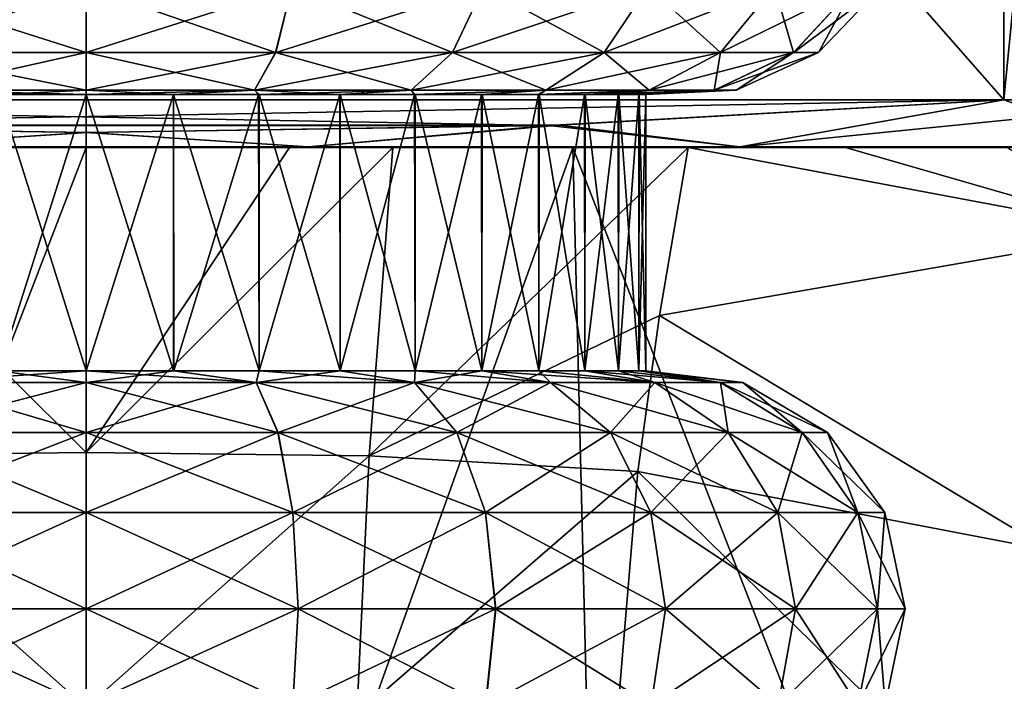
# Model space of a CAD drawing. Header units: millimetres. Extents: x -110 to 119, y -127 to 212.
# Tile 89 of 186: x -0.49 to 6.73, y 16.09 to 20.94. Entities that reach past the tile are written whole.
import ezdxf

# ---------------------------------------------------------------- set-up
doc = ezdxf.new("R2010")
doc.units = ezdxf.units.MM
doc.header["$LTSCALE"] = 26.699852
for name, color, linetype in [('148', 7, 'CONTINUOUS'), ('150', 7, 'CONTINUOUS'), ('151', 7, 'CONTINUOUS'), ('154', 7, 'CONTINUOUS'), ('157', 7, 'CONTINUOUS'), ('28', 7, 'CONTINUOUS'), ('29', 7, 'CONTINUOUS'), ('407', 7, 'CONTINUOUS'), ('413', 7, 'CONTINUOUS'), ('415', 7, 'CONTINUOUS'), ('416', 7, 'CONTINUOUS'), ('417', 7, 'CONTINUOUS'), ('418', 7, 'CONTINUOUS'), ('62', 7, 'CONTINUOUS'), ('72', 7, 'CONTINUOUS')]:
    doc.layers.add(name, color=color, linetype=linetype)

msp = doc.modelspace()

# ---------------------------------------------------------------- linework, layer by layer
at = {"layer": '148', "color": 7, "linetype": 'CONTINUOUS', "true_color": 0xa2afbf}
for points in [[(6.7221, 20.3496, 15), (3.4675, 20.164, 15), (4.7872, 20.0047, 12.6227), (6.7221, 20.3496, 15)], [(7.6689, 20.0047, 11.1103), (6.7221, 20.3496, 15), (4.7872, 20.0047, 12.6227), (7.6689, 20.0047, 11.1103)], [(8.2187, 20.3496, 14.2352), (6.7221, 20.3496, 15), (7.6689, 20.0047, 11.1103), (8.2187, 20.3496, 14.2352)], [(0.0091, 20.1119, 15), (-3.4695, 20.164, 15), (-1.6272, 20.0047, 13.4016), (0.0091, 20.1119, 15)], [(3.4675, 20.164, 15), (0.0091, 20.1119, 15), (1.6272, 20.0047, 13.4016), (3.4675, 20.164, 15)], [(4.7872, 20.0047, 12.6227), (3.4675, 20.164, 15), (1.6272, 20.0047, 13.4016), (4.7872, 20.0047, 12.6227)], [(1.6272, 20.0047, 13.4016), (0.0091, 20.1119, 15), (-1.6272, 20.0047, 13.4016), (1.6272, 20.0047, 13.4016)]]:
    msp.add_3dface(points, dxfattribs=at)
at = {"layer": '150', "color": 7, "linetype": 'CONTINUOUS', "true_color": 0xa2afbf}
for points in [[(3.3881, 20.1614, -15), (6.7221, 20.3496, -15), (4.7872, 20.0047, -12.6227), (3.3881, 20.1614, -15)], [(6.7221, 20.3496, -15), (8.2187, 20.3496, -14.2352), (4.7872, 20.0047, -12.6227), (6.7221, 20.3496, -15)], [(4.7872, 20.0047, -12.6227), (8.2187, 20.3496, -14.2352), (7.6689, 20.0047, -11.1103), (4.7872, 20.0047, -12.6227)], [(-3.3881, 20.1614, -15), (0, 20.1119, -15), (-1.6272, 20.0047, -13.4016), (-3.3881, 20.1614, -15)], [(0, 20.1119, -15), (3.3881, 20.1614, -15), (1.6272, 20.0047, -13.4016), (0, 20.1119, -15)], [(1.6272, 20.0047, -13.4016), (3.3881, 20.1614, -15), (4.7872, 20.0047, -12.6227), (1.6272, 20.0047, -13.4016)], [(-1.6272, 20.0047, -13.4016), (0, 20.1119, -15), (1.6272, 20.0047, -13.4016), (-1.6272, 20.0047, -13.4016)]]:
    msp.add_3dface(points, dxfattribs=at)
at = {"layer": '151', "color": 7, "linetype": 'CONTINUOUS', "true_color": 0xa2afbf}
for points in [[(-6.7221, 35.6504, -15), (6.7221, 35.6504, -15), (6.7221, 20.3496, -15), (-6.7221, 35.6504, -15)], [(-6.7221, 35.6504, -15), (6.7221, 20.3496, -15), (-6.7221, 20.3496, -15), (-6.7221, 35.6504, -15)], [(6.7221, 20.3496, -15), (3.3881, 20.1614, -15), (-6.7221, 20.3496, -15), (6.7221, 20.3496, -15)], [(3.3881, 20.1614, -15), (-3.3881, 20.1614, -15), (-6.7221, 20.3496, -15), (3.3881, 20.1614, -15)], [(3.3881, 20.1614, -15), (0, 20.1119, -15), (-3.3881, 20.1614, -15), (3.3881, 20.1614, -15)]]:
    msp.add_3dface(points, dxfattribs=at)
at = {"layer": '154', "color": 7, "linetype": 'CONTINUOUS', "true_color": 0xa2afbf}
for points in [[(6.7221, 35.6504, 15), (-6.7221, 35.6504, 15), (-6.7221, 20.3496, 15), (6.7221, 35.6504, 15)], [(6.7221, 35.6504, 15), (-6.7221, 20.3496, 15), (6.7221, 20.3496, 15), (6.7221, 35.6504, 15)], [(-6.7221, 20.3496, 15), (-3.4695, 20.164, 15), (6.7221, 20.3496, 15), (-6.7221, 20.3496, 15)], [(-3.4695, 20.164, 15), (3.4675, 20.164, 15), (6.7221, 20.3496, 15), (-3.4695, 20.164, 15)], [(-3.4695, 20.164, 15), (0.0091, 20.1119, 15), (3.4675, 20.164, 15), (-3.4695, 20.164, 15)]]:
    msp.add_3dface(points, dxfattribs=at)
at = {"layer": '157', "color": 7, "linetype": 'CONTINUOUS', "true_color": 0xa2afbf}
for points in [[(8.2187, 35.6504, 14.2352), (6.7221, 35.6504, 15), (8.2187, 20.3496, 14.2352), (8.2187, 35.6504, 14.2352)], [(6.7221, 35.6504, 15), (6.7221, 20.3496, 15), (8.2187, 20.3496, 14.2352), (6.7221, 35.6504, 15)], [(6.7221, 35.6504, -15), (8.2187, 35.6504, -14.2352), (6.7221, 20.3496, -15), (6.7221, 35.6504, -15)], [(8.2187, 35.6504, -14.2352), (8.2187, 20.3496, -14.2352), (6.7221, 20.3496, -15), (8.2187, 35.6504, -14.2352)]]:
    msp.add_3dface(points, dxfattribs=at)
at = {"layer": '28', "color": 7, "linetype": 'CONTINUOUS', "true_color": 0xa2afbf}
for points in [[(0, 10.0528, -16.4983), (-3.8322, 10.0539, -16.1106), (0, 20, -15), (0, 10.0528, -16.4983)], [(0, 20, -15), (-3.8322, 10.0539, -16.1106), (-3.6253, 20, -14.609), (0, 20, -15)]]:
    msp.add_3dface(points, dxfattribs=at)
at = {"layer": '29', "color": 7, "linetype": 'CONTINUOUS', "true_color": 0xa2afbf}
for points in [[(0, 10.0528, -16.4983), (0, 20, -15), (3.5641, 20, -14.6222), (0, 10.0528, -16.4983)], [(3.8125, 10.0496, -16.1147), (0, 10.0528, -16.4983), (3.5641, 20, -14.6222), (3.8125, 10.0496, -16.1147)], [(7.4493, 10.0448, -14.9853), (3.8125, 10.0496, -16.1147), (3.5641, 20, -14.6222), (7.4493, 10.0448, -14.9853)], [(6.9177, 20, -13.5253), (7.4493, 10.0448, -14.9853), (3.5641, 20, -14.6222), (6.9177, 20, -13.5253)]]:
    msp.add_3dface(points, dxfattribs=at)
at = {"layer": '407', "color": 7, "linetype": 'CONTINUOUS', "true_color": 0xa2afbf}
for points in [[(0, 18.3653, 41.9), (0, 20.3897, 41.9), (0.6391, 20.3897, 41.9501), (0, 18.3653, 41.9)], [(0.6414, 18.3653, 41.9505), (0, 18.3653, 41.9), (0.6391, 20.3897, 41.9501), (0.6414, 18.3653, 41.9505)], [(0, 18.3653, 50.1), (0.6413, 18.3653, 50.0495), (0, 20.3897, 50.1), (0, 18.3653, 50.1)], [(0, 20.3897, 50.1), (0.6413, 18.3653, 50.0495), (0.6413, 20.3897, 50.0495), (0, 20.3897, 50.1)], [(1.2633, 20.3897, 42.0995), (0.6414, 18.3653, 41.9505), (0.6391, 20.3897, 41.9501), (1.2633, 20.3897, 42.0995)], [(0.6413, 18.3653, 50.0495), (1.2668, 18.3653, 49.8994), (0.6413, 20.3897, 50.0495), (0.6413, 18.3653, 50.0495)], [(0.6413, 20.3897, 50.0495), (1.2668, 18.3653, 49.8994), (1.2671, 20.3897, 49.8993), (0.6413, 20.3897, 50.0495)], [(1.267, 18.3653, 42.1007), (0.6414, 18.3653, 41.9505), (1.2633, 20.3897, 42.0995), (1.267, 18.3653, 42.1007)], [(1.8573, 20.3897, 42.3448), (1.267, 18.3653, 42.1007), (1.2633, 20.3897, 42.0995), (1.8573, 20.3897, 42.3448)], [(1.2668, 18.3653, 49.8994), (1.8612, 18.3653, 49.6532), (1.2671, 20.3897, 49.8993), (1.2668, 18.3653, 49.8994)], [(1.8614, 18.3653, 42.3469), (1.267, 18.3653, 42.1007), (1.8573, 20.3897, 42.3448), (1.8614, 18.3653, 42.3469)], [(1.2671, 20.3897, 49.8993), (1.8612, 18.3653, 49.6532), (1.8619, 20.3897, 49.6528), (1.2671, 20.3897, 49.8993)], [(2.4061, 20.3897, 42.6803), (1.8614, 18.3653, 42.3469), (1.8573, 20.3897, 42.3448), (2.4061, 20.3897, 42.6803)], [(1.8612, 18.3653, 49.6532), (2.4098, 18.3653, 49.3171), (1.8619, 20.3897, 49.6528), (1.8612, 18.3653, 49.6532)], [(2.41, 18.3653, 42.6831), (1.8614, 18.3653, 42.3469), (2.4061, 20.3897, 42.6803), (2.41, 18.3653, 42.6831)], [(1.8619, 20.3897, 49.6528), (2.4098, 18.3653, 49.3171), (2.411, 20.3897, 49.3162), (1.8619, 20.3897, 49.6528)], [(2.8958, 20.3897, 43.0975), (2.41, 18.3653, 42.6831), (2.4061, 20.3897, 42.6803), (2.8958, 20.3897, 43.0975)], [(2.4098, 18.3653, 49.3171), (2.899, 18.3653, 48.8992), (2.411, 20.3897, 49.3162), (2.4098, 18.3653, 49.3171)], [(2.8992, 18.3653, 43.1009), (2.41, 18.3653, 42.6831), (2.8958, 20.3897, 43.0975), (2.8992, 18.3653, 43.1009)], [(2.411, 20.3897, 49.3162), (2.899, 18.3653, 48.8992), (2.9007, 20.3897, 48.8976), (2.411, 20.3897, 49.3162)], [(3.3142, 20.3897, 43.5863), (2.8992, 18.3653, 43.1009), (2.8958, 20.3897, 43.0975), (3.3142, 20.3897, 43.5863)], [(2.899, 18.3653, 48.8992), (3.3169, 18.3653, 48.41), (2.9007, 20.3897, 48.8976), (2.899, 18.3653, 48.8992)], [(3.317, 18.3653, 43.5901), (2.8992, 18.3653, 43.1009), (3.3142, 20.3897, 43.5863), (3.317, 18.3653, 43.5901)], [(2.9007, 20.3897, 48.8976), (3.3169, 18.3653, 48.41), (3.3187, 20.3897, 48.4075), (2.9007, 20.3897, 48.8976)], [(3.6509, 20.3897, 44.1342), (3.317, 18.3653, 43.5901), (3.3142, 20.3897, 43.5863), (3.6509, 20.3897, 44.1342)], [(3.3169, 18.3653, 48.41), (3.6531, 18.3653, 47.8615), (3.3187, 20.3897, 48.4075), (3.3169, 18.3653, 48.41)], [(3.6532, 18.3653, 44.1387), (3.317, 18.3653, 43.5901), (3.6509, 20.3897, 44.1342), (3.6532, 18.3653, 44.1387)], [(3.3187, 20.3897, 48.4075), (3.6531, 18.3653, 47.8615), (3.6549, 20.3897, 47.8579), (3.3187, 20.3897, 48.4075)], [(3.8977, 20.3897, 44.728), (3.6532, 18.3653, 44.1387), (3.6509, 20.3897, 44.1342), (3.8977, 20.3897, 44.728)], [(3.6531, 18.3653, 47.8615), (3.8993, 18.3653, 47.2671), (3.6549, 20.3897, 47.8579), (3.6531, 18.3653, 47.8615)], [(3.8994, 18.3653, 44.7331), (3.6532, 18.3653, 44.1387), (3.8977, 20.3897, 44.728), (3.8994, 18.3653, 44.7331)], [(3.6549, 20.3897, 47.8579), (3.8993, 18.3653, 47.2671), (3.9007, 20.3897, 47.2626), (3.6549, 20.3897, 47.8579)], [(4.0487, 20.3897, 45.3532), (3.8994, 18.3653, 44.7331), (3.8977, 20.3897, 44.728), (4.0487, 20.3897, 45.3532)], [(3.8993, 18.3653, 47.2671), (4.0495, 18.3653, 46.6415), (3.9007, 20.3897, 47.2626), (3.8993, 18.3653, 47.2671)], [(4.0495, 18.3653, 45.3587), (3.8994, 18.3653, 44.7331), (4.0487, 20.3897, 45.3532), (4.0495, 18.3653, 45.3587)], [(3.9007, 20.3897, 47.2626), (4.0495, 18.3653, 46.6415), (4.0503, 20.3897, 46.6363), (3.9007, 20.3897, 47.2626)], [(4.1, 20.3897, 45.9945), (4.0495, 18.3653, 45.3587), (4.0487, 20.3897, 45.3532), (4.1, 20.3897, 45.9945)], [(4.1, 18.3653, 46.0001), (4.0495, 18.3653, 45.3587), (4.1, 20.3897, 45.9945), (4.1, 18.3653, 46.0001)], [(4.0495, 18.3653, 46.6415), (4.1, 18.3653, 46.0001), (4.0503, 20.3897, 46.6363), (4.0495, 18.3653, 46.6415)], [(4.0503, 20.3897, 46.6363), (4.1, 18.3653, 46.0001), (4.1, 20.3897, 45.9945), (4.0503, 20.3897, 46.6363)]]:
    msp.add_3dface(points, dxfattribs=at)
at = {"layer": '413', "color": 7, "linetype": 'CONTINUOUS', "true_color": 0xa2afbf}
for points in [[(0, 20.3897, 41.9), (-0.6412, 18.3653, 41.9504), (-0.6413, 20.3897, 41.9505), (0, 20.3897, 41.9)], [(0, 20.3897, 41.9), (0, 18.3653, 41.9), (-0.6412, 18.3653, 41.9504), (0, 20.3897, 41.9)], [(-0.6411, 18.3653, 50.0496), (0, 18.3653, 50.1), (-0.6391, 20.3897, 50.0499), (-0.6411, 18.3653, 50.0496)], [(0, 18.3653, 50.1), (0, 20.3897, 50.1), (-0.6391, 20.3897, 50.0499), (0, 18.3653, 50.1)]]:
    msp.add_3dface(points, dxfattribs=at)
at = {"layer": '415', "color": 7, "linetype": 'CONTINUOUS', "true_color": 0xa2afbf}
for points in [[(0, 18.3653, 50.1), (-0.0002, 18.2797, 50.8102), (1.2447, 18.2797, 50.6464), (0, 18.3653, 50.1)], [(0, 18.3653, 41.9), (0.6414, 18.3653, 41.9505), (0.0002, 18.2797, 41.1898), (0, 18.3653, 41.9)], [(0.6413, 18.3653, 50.0495), (0, 18.3653, 50.1), (1.2447, 18.2797, 50.6464), (0.6413, 18.3653, 50.0495)], [(0.0002, 18.2797, 41.1898), (0.6414, 18.3653, 41.9505), (1.2452, 18.2797, 41.3538), (0.0002, 18.2797, 41.1898)], [(1.2668, 18.3653, 49.8994), (0.6413, 18.3653, 50.0495), (1.2447, 18.2797, 50.6464), (1.2668, 18.3653, 49.8994)], [(0.6414, 18.3653, 41.9505), (1.267, 18.3653, 42.1007), (1.2452, 18.2797, 41.3538), (0.6414, 18.3653, 41.9505)], [(1.2668, 18.3653, 49.8994), (1.2447, 18.2797, 50.6464), (2.4049, 18.2797, 50.1659), (1.2668, 18.3653, 49.8994)], [(1.267, 18.3653, 42.1007), (1.8614, 18.3653, 42.3469), (1.2452, 18.2797, 41.3538), (1.267, 18.3653, 42.1007)], [(1.8614, 18.3653, 42.3469), (2.4053, 18.2797, 41.8344), (1.2452, 18.2797, 41.3538), (1.8614, 18.3653, 42.3469)], [(1.8612, 18.3653, 49.6532), (1.2668, 18.3653, 49.8994), (2.4049, 18.2797, 50.1659), (1.8612, 18.3653, 49.6532)], [(2.4098, 18.3653, 49.3171), (1.8612, 18.3653, 49.6532), (2.4049, 18.2797, 50.1659), (2.4098, 18.3653, 49.3171)], [(1.8614, 18.3653, 42.3469), (2.41, 18.3653, 42.6831), (2.4053, 18.2797, 41.8344), (1.8614, 18.3653, 42.3469)], [(2.4098, 18.3653, 49.3171), (2.4049, 18.2797, 50.1659), (3.4012, 18.2797, 49.4015), (2.4098, 18.3653, 49.3171)], [(2.41, 18.3653, 42.6831), (2.8992, 18.3653, 43.1009), (2.4053, 18.2797, 41.8344), (2.41, 18.3653, 42.6831)], [(2.8992, 18.3653, 43.1009), (3.4015, 18.2797, 42.5988), (2.4053, 18.2797, 41.8344), (2.8992, 18.3653, 43.1009)], [(2.899, 18.3653, 48.8992), (2.4098, 18.3653, 49.3171), (3.4012, 18.2797, 49.4015), (2.899, 18.3653, 48.8992)], [(3.3169, 18.3653, 48.41), (2.899, 18.3653, 48.8992), (4.1656, 18.2797, 48.4053), (3.3169, 18.3653, 48.41)], [(2.899, 18.3653, 48.8992), (3.4012, 18.2797, 49.4015), (4.1656, 18.2797, 48.4053), (2.899, 18.3653, 48.8992)], [(2.8992, 18.3653, 43.1009), (3.317, 18.3653, 43.5901), (3.4015, 18.2797, 42.5988), (2.8992, 18.3653, 43.1009)], [(3.6531, 18.3653, 47.8615), (3.3169, 18.3653, 48.41), (4.1656, 18.2797, 48.4053), (3.6531, 18.3653, 47.8615)], [(3.317, 18.3653, 43.5901), (3.6532, 18.3653, 44.1387), (4.1659, 18.2797, 43.5951), (3.317, 18.3653, 43.5901)], [(3.317, 18.3653, 43.5901), (4.1659, 18.2797, 43.5951), (3.4015, 18.2797, 42.5988), (3.317, 18.3653, 43.5901)], [(3.8993, 18.3653, 47.2671), (3.6531, 18.3653, 47.8615), (4.6462, 18.2797, 47.2452), (3.8993, 18.3653, 47.2671)], [(3.6531, 18.3653, 47.8615), (4.1656, 18.2797, 48.4053), (4.6462, 18.2797, 47.2452), (3.6531, 18.3653, 47.8615)], [(3.6532, 18.3653, 44.1387), (3.8994, 18.3653, 44.7331), (4.1659, 18.2797, 43.5951), (3.6532, 18.3653, 44.1387)], [(4.0495, 18.3653, 46.6415), (3.8993, 18.3653, 47.2671), (4.6462, 18.2797, 47.2452), (4.0495, 18.3653, 46.6415)], [(3.8994, 18.3653, 44.7331), (4.0495, 18.3653, 45.3587), (4.6464, 18.2797, 44.7553), (3.8994, 18.3653, 44.7331)], [(3.8994, 18.3653, 44.7331), (4.6464, 18.2797, 44.7553), (4.1659, 18.2797, 43.5951), (3.8994, 18.3653, 44.7331)], [(4.0495, 18.3653, 45.3587), (4.1, 18.3653, 46.0001), (4.6464, 18.2797, 44.7553), (4.0495, 18.3653, 45.3587)], [(4.1, 18.3653, 46.0001), (4.0495, 18.3653, 46.6415), (4.8102, 18.2797, 46.0002), (4.1, 18.3653, 46.0001)], [(4.0495, 18.3653, 46.6415), (4.6462, 18.2797, 47.2452), (4.8102, 18.2797, 46.0002), (4.0495, 18.3653, 46.6415)], [(4.1, 18.3653, 46.0001), (4.8102, 18.2797, 46.0002), (4.6464, 18.2797, 44.7553), (4.1, 18.3653, 46.0001)], [(-0.0003, 17.9136, 51.4305), (1.4053, 17.9136, 51.2456), (-0.0002, 18.2797, 50.8102), (-0.0003, 17.9136, 51.4305)], [(-0.0002, 18.2797, 50.8102), (1.4053, 17.9136, 51.2456), (1.2447, 18.2797, 50.6464), (-0.0002, 18.2797, 50.8102)], [(0.0003, 17.9136, 40.5695), (0.0002, 18.2797, 41.1898), (1.2452, 18.2797, 41.3538), (0.0003, 17.9136, 40.5695)], [(1.4058, 17.9136, 40.7546), (0.0003, 17.9136, 40.5695), (1.2452, 18.2797, 41.3538), (1.4058, 17.9136, 40.7546)], [(1.4053, 17.9136, 51.2456), (2.715, 17.9136, 50.7031), (1.2447, 18.2797, 50.6464), (1.4053, 17.9136, 51.2456)], [(1.2447, 18.2797, 50.6464), (2.715, 17.9136, 50.7031), (2.4049, 18.2797, 50.1659), (1.2447, 18.2797, 50.6464)], [(2.4053, 18.2797, 41.8344), (1.4058, 17.9136, 40.7546), (1.2452, 18.2797, 41.3538), (2.4053, 18.2797, 41.8344)], [(2.7155, 17.9136, 41.2971), (1.4058, 17.9136, 40.7546), (2.4053, 18.2797, 41.8344), (2.7155, 17.9136, 41.2971)], [(2.715, 17.9136, 50.7031), (3.8398, 17.9136, 49.8402), (2.4049, 18.2797, 50.1659), (2.715, 17.9136, 50.7031)], [(2.4049, 18.2797, 50.1659), (3.8398, 17.9136, 49.8402), (3.4012, 18.2797, 49.4015), (2.4049, 18.2797, 50.1659)], [(3.4015, 18.2797, 42.5988), (2.7155, 17.9136, 41.2971), (2.4053, 18.2797, 41.8344), (3.4015, 18.2797, 42.5988)], [(3.8402, 17.9136, 42.1602), (2.7155, 17.9136, 41.2971), (3.4015, 18.2797, 42.5988), (3.8402, 17.9136, 42.1602)], [(3.8398, 17.9136, 49.8402), (4.7029, 17.9136, 48.7155), (3.4012, 18.2797, 49.4015), (3.8398, 17.9136, 49.8402)], [(3.4012, 18.2797, 49.4015), (4.7029, 17.9136, 48.7155), (4.1656, 18.2797, 48.4053), (3.4012, 18.2797, 49.4015)], [(4.1659, 18.2797, 43.5951), (3.8402, 17.9136, 42.1602), (3.4015, 18.2797, 42.5988), (4.1659, 18.2797, 43.5951)], [(4.7031, 17.9136, 43.285), (3.8402, 17.9136, 42.1602), (4.1659, 18.2797, 43.5951), (4.7031, 17.9136, 43.285)], [(4.7029, 17.9136, 48.7155), (5.2454, 17.9136, 47.4058), (4.1656, 18.2797, 48.4053), (4.7029, 17.9136, 48.7155)], [(4.1656, 18.2797, 48.4053), (5.2454, 17.9136, 47.4058), (4.6462, 18.2797, 47.2452), (4.1656, 18.2797, 48.4053)], [(4.6464, 18.2797, 44.7553), (4.7031, 17.9136, 43.285), (4.1659, 18.2797, 43.5951), (4.6464, 18.2797, 44.7553)], [(5.2454, 17.9136, 47.4058), (5.4305, 17.9136, 46.0003), (4.6462, 18.2797, 47.2452), (5.2454, 17.9136, 47.4058)], [(4.6462, 18.2797, 47.2452), (5.4305, 17.9136, 46.0003), (4.8102, 18.2797, 46.0002), (4.6462, 18.2797, 47.2452)], [(5.2456, 17.9136, 44.5947), (4.7031, 17.9136, 43.285), (4.6464, 18.2797, 44.7553), (5.2456, 17.9136, 44.5947)], [(4.8102, 18.2797, 46.0002), (5.2456, 17.9136, 44.5947), (4.6464, 18.2797, 44.7553), (4.8102, 18.2797, 46.0002)], [(5.4305, 17.9136, 46.0003), (5.2456, 17.9136, 44.5947), (4.8102, 18.2797, 46.0002), (5.4305, 17.9136, 46.0003)], [(-0.0003, 17.3287, 51.8509), (1.514, 17.3287, 51.6516), (-0.0003, 17.9136, 51.4305), (-0.0003, 17.3287, 51.8509)], [(-0.0003, 17.9136, 51.4305), (1.514, 17.3287, 51.6516), (1.4053, 17.9136, 51.2456), (-0.0003, 17.9136, 51.4305)], [(1.5146, 17.3287, 40.3486), (0.0003, 17.3287, 40.1491), (1.4058, 17.9136, 40.7546), (1.5146, 17.3287, 40.3486)], [(0.0003, 17.3287, 40.1491), (0.0003, 17.9136, 40.5695), (1.4058, 17.9136, 40.7546), (0.0003, 17.3287, 40.1491)], [(1.514, 17.3287, 51.6516), (2.9252, 17.3287, 51.0672), (1.4053, 17.9136, 51.2456), (1.514, 17.3287, 51.6516)], [(1.4053, 17.9136, 51.2456), (2.9252, 17.3287, 51.0672), (2.715, 17.9136, 50.7031), (1.4053, 17.9136, 51.2456)], [(2.7155, 17.9136, 41.2971), (1.5146, 17.3287, 40.3486), (1.4058, 17.9136, 40.7546), (2.7155, 17.9136, 41.2971)], [(2.9257, 17.3287, 40.9331), (1.5146, 17.3287, 40.3486), (2.7155, 17.9136, 41.2971), (2.9257, 17.3287, 40.9331)], [(2.9252, 17.3287, 51.0672), (4.137, 17.3287, 50.1374), (2.715, 17.9136, 50.7031), (2.9252, 17.3287, 51.0672)], [(2.715, 17.9136, 50.7031), (4.137, 17.3287, 50.1374), (3.8398, 17.9136, 49.8402), (2.715, 17.9136, 50.7031)], [(3.8402, 17.9136, 42.1602), (2.9257, 17.3287, 40.9331), (2.7155, 17.9136, 41.2971), (3.8402, 17.9136, 42.1602)], [(4.1374, 17.3287, 41.863), (2.9257, 17.3287, 40.9331), (3.8402, 17.9136, 42.1602), (4.1374, 17.3287, 41.863)], [(4.137, 17.3287, 50.1374), (5.0669, 17.3287, 48.9257), (3.8398, 17.9136, 49.8402), (4.137, 17.3287, 50.1374)], [(3.8398, 17.9136, 49.8402), (5.0669, 17.3287, 48.9257), (4.7029, 17.9136, 48.7155), (3.8398, 17.9136, 49.8402)], [(4.7031, 17.9136, 43.285), (4.1374, 17.3287, 41.863), (3.8402, 17.9136, 42.1602), (4.7031, 17.9136, 43.285)], [(5.0672, 17.3287, 43.0748), (4.1374, 17.3287, 41.863), (4.7031, 17.9136, 43.285), (5.0672, 17.3287, 43.0748)], [(5.0669, 17.3287, 48.9257), (5.6514, 17.3287, 47.5146), (4.7029, 17.9136, 48.7155), (5.0669, 17.3287, 48.9257)], [(4.7029, 17.9136, 48.7155), (5.6514, 17.3287, 47.5146), (5.2454, 17.9136, 47.4058), (4.7029, 17.9136, 48.7155)], [(5.2456, 17.9136, 44.5947), (5.0672, 17.3287, 43.0748), (4.7031, 17.9136, 43.285), (5.2456, 17.9136, 44.5947)], [(5.6516, 17.3287, 44.486), (5.0672, 17.3287, 43.0748), (5.2456, 17.9136, 44.5947), (5.6516, 17.3287, 44.486)], [(5.6514, 17.3287, 47.5146), (5.8509, 17.3287, 46.0003), (5.2454, 17.9136, 47.4058), (5.6514, 17.3287, 47.5146)], [(5.2454, 17.9136, 47.4058), (5.8509, 17.3287, 46.0003), (5.4305, 17.9136, 46.0003), (5.2454, 17.9136, 47.4058)], [(5.4305, 17.9136, 46.0003), (5.6516, 17.3287, 44.486), (5.2456, 17.9136, 44.5947), (5.4305, 17.9136, 46.0003)], [(5.8509, 17.3287, 46.0003), (5.6516, 17.3287, 44.486), (5.4305, 17.9136, 46.0003), (5.8509, 17.3287, 46.0003)], [(-0.0003, 16.6239, 52), (1.5526, 16.6239, 51.7956), (-0.0003, 17.3287, 51.8509), (-0.0003, 16.6239, 52)], [(-0.0003, 17.3287, 51.8509), (1.5526, 16.6239, 51.7956), (1.514, 17.3287, 51.6516), (-0.0003, 17.3287, 51.8509)], [(1.5532, 16.6239, 40.2045), (0.0003, 16.6239, 40), (1.5146, 17.3287, 40.3486), (1.5532, 16.6239, 40.2045)], [(0.0003, 16.6239, 40), (0.0003, 17.3287, 40.1491), (1.5146, 17.3287, 40.3486), (0.0003, 16.6239, 40)], [(1.5526, 16.6239, 51.7956), (2.9997, 16.6239, 51.1963), (1.514, 17.3287, 51.6516), (1.5526, 16.6239, 51.7956)], [(1.514, 17.3287, 51.6516), (2.9997, 16.6239, 51.1963), (2.9252, 17.3287, 51.0672), (1.514, 17.3287, 51.6516)], [(2.9257, 17.3287, 40.9331), (1.5532, 16.6239, 40.2045), (1.5146, 17.3287, 40.3486), (2.9257, 17.3287, 40.9331)], [(3.0003, 16.6239, 40.804), (1.5532, 16.6239, 40.2045), (2.9257, 17.3287, 40.9331), (3.0003, 16.6239, 40.804)], [(2.9997, 16.6239, 51.1963), (4.2424, 16.6239, 50.2429), (2.9252, 17.3287, 51.0672), (2.9997, 16.6239, 51.1963)], [(2.9252, 17.3287, 51.0672), (4.2424, 16.6239, 50.2429), (4.137, 17.3287, 50.1374), (2.9252, 17.3287, 51.0672)], [(4.1374, 17.3287, 41.863), (3.0003, 16.6239, 40.804), (2.9257, 17.3287, 40.9331), (4.1374, 17.3287, 41.863)], [(4.2429, 16.6239, 41.7576), (3.0003, 16.6239, 40.804), (4.1374, 17.3287, 41.863), (4.2429, 16.6239, 41.7576)], [(4.2424, 16.6239, 50.2429), (5.196, 16.6239, 49.0003), (4.137, 17.3287, 50.1374), (4.2424, 16.6239, 50.2429)], [(4.137, 17.3287, 50.1374), (5.196, 16.6239, 49.0003), (5.0669, 17.3287, 48.9257), (4.137, 17.3287, 50.1374)], [(5.0672, 17.3287, 43.0748), (4.2429, 16.6239, 41.7576), (4.1374, 17.3287, 41.863), (5.0672, 17.3287, 43.0748)], [(5.1963, 16.6239, 43.0003), (4.2429, 16.6239, 41.7576), (5.0672, 17.3287, 43.0748), (5.1963, 16.6239, 43.0003)], [(5.196, 16.6239, 49.0003), (5.7955, 16.6239, 47.5532), (5.0669, 17.3287, 48.9257), (5.196, 16.6239, 49.0003)], [(5.0669, 17.3287, 48.9257), (5.7955, 16.6239, 47.5532), (5.6514, 17.3287, 47.5146), (5.0669, 17.3287, 48.9257)], [(5.6516, 17.3287, 44.486), (5.1963, 16.6239, 43.0003), (5.0672, 17.3287, 43.0748), (5.6516, 17.3287, 44.486)], [(5.7956, 16.6239, 44.4474), (5.1963, 16.6239, 43.0003), (5.6516, 17.3287, 44.486), (5.7956, 16.6239, 44.4474)], [(5.7955, 16.6239, 47.5532), (6, 16.6239, 46.0003), (5.6514, 17.3287, 47.5146), (5.7955, 16.6239, 47.5532)], [(5.6514, 17.3287, 47.5146), (6, 16.6239, 46.0003), (5.8509, 17.3287, 46.0003), (5.6514, 17.3287, 47.5146)], [(5.8509, 17.3287, 46.0003), (5.7956, 16.6239, 44.4474), (5.6516, 17.3287, 44.486), (5.8509, 17.3287, 46.0003)], [(6, 16.6239, 46.0003), (5.7956, 16.6239, 44.4474), (5.8509, 17.3287, 46.0003), (6, 16.6239, 46.0003)], [(-0.0003, 15.9189, 51.8526), (1.5145, 15.9189, 51.6533), (-0.0003, 16.6239, 52), (-0.0003, 15.9189, 51.8526)], [(-0.0003, 16.6239, 52), (1.5145, 15.9189, 51.6533), (1.5526, 16.6239, 51.7956), (-0.0003, 16.6239, 52)], [(1.5151, 15.9189, 40.3469), (0.0003, 15.9189, 40.1474), (1.5532, 16.6239, 40.2045), (1.5151, 15.9189, 40.3469)], [(0.0003, 15.9189, 40.1474), (0.0003, 16.6239, 40), (1.5532, 16.6239, 40.2045), (0.0003, 15.9189, 40.1474)], [(1.5145, 15.9189, 51.6533), (2.9261, 15.9189, 51.0687), (1.5526, 16.6239, 51.7956), (1.5145, 15.9189, 51.6533)], [(2.9266, 15.9189, 40.9316), (1.5151, 15.9189, 40.3469), (3.0003, 16.6239, 40.804), (2.9266, 15.9189, 40.9316)], [(3.0003, 16.6239, 40.804), (1.5151, 15.9189, 40.3469), (1.5532, 16.6239, 40.2045), (3.0003, 16.6239, 40.804)], [(1.5526, 16.6239, 51.7956), (2.9261, 15.9189, 51.0687), (2.9997, 16.6239, 51.1963), (1.5526, 16.6239, 51.7956)], [(2.9261, 15.9189, 51.0687), (4.1382, 15.9189, 50.1386), (2.9997, 16.6239, 51.1963), (2.9261, 15.9189, 51.0687)], [(4.1386, 15.9189, 41.8618), (2.9266, 15.9189, 40.9316), (4.2429, 16.6239, 41.7576), (4.1386, 15.9189, 41.8618)], [(4.2429, 16.6239, 41.7576), (2.9266, 15.9189, 40.9316), (3.0003, 16.6239, 40.804), (4.2429, 16.6239, 41.7576)], [(2.9997, 16.6239, 51.1963), (4.1382, 15.9189, 50.1386), (4.2424, 16.6239, 50.2429), (2.9997, 16.6239, 51.1963)], [(4.1382, 15.9189, 50.1386), (5.0684, 15.9189, 48.9266), (4.2424, 16.6239, 50.2429), (4.1382, 15.9189, 50.1386)], [(5.0687, 15.9189, 43.0739), (4.1386, 15.9189, 41.8618), (5.1963, 16.6239, 43.0003), (5.0687, 15.9189, 43.0739)], [(5.1963, 16.6239, 43.0003), (4.1386, 15.9189, 41.8618), (4.2429, 16.6239, 41.7576), (5.1963, 16.6239, 43.0003)], [(4.2424, 16.6239, 50.2429), (5.0684, 15.9189, 48.9266), (5.196, 16.6239, 49.0003), (4.2424, 16.6239, 50.2429)], [(5.0684, 15.9189, 48.9266), (5.6531, 15.9189, 47.5151), (5.196, 16.6239, 49.0003), (5.0684, 15.9189, 48.9266)], [(5.6533, 15.9189, 44.4855), (5.0687, 15.9189, 43.0739), (5.7956, 16.6239, 44.4474), (5.6533, 15.9189, 44.4855)], [(5.7956, 16.6239, 44.4474), (5.0687, 15.9189, 43.0739), (5.1963, 16.6239, 43.0003), (5.7956, 16.6239, 44.4474)], [(5.196, 16.6239, 49.0003), (5.6531, 15.9189, 47.5151), (5.7955, 16.6239, 47.5532), (5.196, 16.6239, 49.0003)], [(5.6531, 15.9189, 47.5151), (5.8526, 15.9189, 46.0003), (5.7955, 16.6239, 47.5532), (5.6531, 15.9189, 47.5151)], [(5.8526, 15.9189, 46.0003), (5.6533, 15.9189, 44.4855), (6, 16.6239, 46.0003), (5.8526, 15.9189, 46.0003)], [(6, 16.6239, 46.0003), (5.6533, 15.9189, 44.4855), (5.7956, 16.6239, 44.4474), (6, 16.6239, 46.0003)], [(5.7955, 16.6239, 47.5532), (5.8526, 15.9189, 46.0003), (6, 16.6239, 46.0003), (5.7955, 16.6239, 47.5532)]]:
    msp.add_3dface(points, dxfattribs=at)
at = {"layer": '416', "color": 7, "linetype": 'CONTINUOUS', "true_color": 0xa2afbf}
for points in [[(-0.0002, 18.2797, 50.8102), (-0.6411, 18.3653, 50.0496), (-1.2452, 18.2797, 50.6462), (-0.0002, 18.2797, 50.8102)], [(-0.6412, 18.3653, 41.9504), (0, 18.3653, 41.9), (-1.2447, 18.2797, 41.3536), (-0.6412, 18.3653, 41.9504)], [(0, 18.3653, 41.9), (0.0002, 18.2797, 41.1898), (-1.2447, 18.2797, 41.3536), (0, 18.3653, 41.9)], [(0, 18.3653, 50.1), (-0.6411, 18.3653, 50.0496), (-0.0002, 18.2797, 50.8102), (0, 18.3653, 50.1)], [(-1.4058, 17.9136, 51.2454), (-0.0003, 17.9136, 51.4305), (-1.2452, 18.2797, 50.6462), (-1.4058, 17.9136, 51.2454)], [(0.0002, 18.2797, 41.1898), (0.0003, 17.9136, 40.5695), (-1.4053, 17.9136, 40.7544), (0.0002, 18.2797, 41.1898)], [(0.0002, 18.2797, 41.1898), (-1.4053, 17.9136, 40.7544), (-1.2447, 18.2797, 41.3536), (0.0002, 18.2797, 41.1898)], [(-0.0003, 17.9136, 51.4305), (-0.0002, 18.2797, 50.8102), (-1.2452, 18.2797, 50.6462), (-0.0003, 17.9136, 51.4305)], [(-1.5146, 17.3287, 51.6514), (-0.0003, 17.3287, 51.8509), (-1.4058, 17.9136, 51.2454), (-1.5146, 17.3287, 51.6514)], [(0.0003, 17.9136, 40.5695), (0.0003, 17.3287, 40.1491), (-1.514, 17.3287, 40.3484), (0.0003, 17.9136, 40.5695)], [(0.0003, 17.9136, 40.5695), (-1.514, 17.3287, 40.3484), (-1.4053, 17.9136, 40.7544), (0.0003, 17.9136, 40.5695)], [(-0.0003, 17.3287, 51.8509), (-0.0003, 17.9136, 51.4305), (-1.4058, 17.9136, 51.2454), (-0.0003, 17.3287, 51.8509)], [(-1.5532, 16.6239, 51.7955), (-0.0003, 16.6239, 52), (-1.5146, 17.3287, 51.6514), (-1.5532, 16.6239, 51.7955)], [(0.0003, 17.3287, 40.1491), (0.0003, 16.6239, 40), (-1.5526, 16.6239, 40.2044), (0.0003, 17.3287, 40.1491)], [(0.0003, 17.3287, 40.1491), (-1.5526, 16.6239, 40.2044), (-1.514, 17.3287, 40.3484), (0.0003, 17.3287, 40.1491)], [(-0.0003, 16.6239, 52), (-0.0003, 17.3287, 51.8509), (-1.5146, 17.3287, 51.6514), (-0.0003, 16.6239, 52)], [(-0.0003, 15.9189, 51.8526), (-0.0003, 16.6239, 52), (-1.5532, 16.6239, 51.7955), (-0.0003, 15.9189, 51.8526)], [(-1.5151, 15.9189, 51.6531), (-0.0003, 15.9189, 51.8526), (-1.5532, 16.6239, 51.7955), (-1.5151, 15.9189, 51.6531)], [(0.0003, 16.6239, 40), (-1.5145, 15.9189, 40.3467), (-1.5526, 16.6239, 40.2044), (0.0003, 16.6239, 40)], [(0.0003, 16.6239, 40), (0.0003, 15.9189, 40.1474), (-1.5145, 15.9189, 40.3467), (0.0003, 16.6239, 40)]]:
    msp.add_3dface(points, dxfattribs=at)
at = {"layer": '417', "color": 7, "linetype": 'CONTINUOUS', "true_color": 0xa2afbf}
for points in [[(-0.0003, 20.6963, 51.3652), (1.3883, 20.6963, 51.1825), (-0.0003, 21.1765, 51.8227), (-0.0003, 20.6963, 51.3652)], [(-0.0003, 21.1765, 51.8227), (1.3883, 20.6963, 51.1825), (1.5067, 21.1765, 51.6244), (-0.0003, 21.1765, 51.8227)], [(1.3889, 20.6963, 40.8177), (0.0003, 20.6963, 40.6348), (1.5073, 21.1765, 40.3757), (1.3889, 20.6963, 40.8177)], [(0.0003, 20.6963, 40.6348), (0.0003, 21.1765, 40.1773), (1.5073, 21.1765, 40.3757), (0.0003, 20.6963, 40.6348)], [(1.3883, 20.6963, 51.1825), (2.6824, 20.6963, 50.6465), (1.5067, 21.1765, 51.6244), (1.3883, 20.6963, 51.1825)], [(2.6828, 20.6963, 41.3537), (1.3889, 20.6963, 40.8177), (2.9116, 21.1765, 40.9575), (2.6828, 20.6963, 41.3537)], [(2.9116, 21.1765, 40.9575), (1.3889, 20.6963, 40.8177), (1.5073, 21.1765, 40.3757), (2.9116, 21.1765, 40.9575)], [(1.5067, 21.1765, 51.6244), (2.6824, 20.6963, 50.6465), (2.9111, 21.1765, 51.0428), (1.5067, 21.1765, 51.6244)], [(2.6824, 20.6963, 50.6465), (3.7936, 20.6963, 49.794), (2.9111, 21.1765, 51.0428), (2.6824, 20.6963, 50.6465)], [(3.794, 20.6963, 42.2064), (2.6828, 20.6963, 41.3537), (4.1175, 21.1765, 41.8829), (3.794, 20.6963, 42.2064)], [(4.1175, 21.1765, 41.8829), (2.6828, 20.6963, 41.3537), (2.9116, 21.1765, 40.9575), (4.1175, 21.1765, 41.8829)], [(2.9111, 21.1765, 51.0428), (3.7936, 20.6963, 49.794), (4.1171, 21.1765, 50.1175), (2.9111, 21.1765, 51.0428)], [(3.7936, 20.6963, 49.794), (4.6463, 20.6963, 48.6828), (4.1171, 21.1765, 50.1175), (3.7936, 20.6963, 49.794)], [(4.6465, 20.6963, 43.3176), (3.794, 20.6963, 42.2064), (5.0428, 21.1765, 43.0889), (4.6465, 20.6963, 43.3176)], [(5.0428, 21.1765, 43.0889), (3.794, 20.6963, 42.2064), (4.1175, 21.1765, 41.8829), (5.0428, 21.1765, 43.0889)], [(4.1171, 21.1765, 50.1175), (4.6463, 20.6963, 48.6828), (5.0425, 21.1765, 48.9116), (4.1171, 21.1765, 50.1175)], [(4.6463, 20.6963, 48.6828), (5.1823, 20.6963, 47.3889), (5.0425, 21.1765, 48.9116), (4.6463, 20.6963, 48.6828)], [(5.1825, 20.6963, 44.6117), (4.6465, 20.6963, 43.3176), (5.6244, 21.1765, 44.4933), (5.1825, 20.6963, 44.6117)], [(5.6244, 21.1765, 44.4933), (4.6465, 20.6963, 43.3176), (5.0428, 21.1765, 43.0889), (5.6244, 21.1765, 44.4933)], [(5.0425, 21.1765, 48.9116), (5.1823, 20.6963, 47.3889), (5.6243, 21.1765, 47.5073), (5.0425, 21.1765, 48.9116)], [(5.1823, 20.6963, 47.3889), (5.3652, 20.6963, 46.0003), (5.6243, 21.1765, 47.5073), (5.1823, 20.6963, 47.3889)], [(5.3652, 20.6963, 46.0003), (5.1825, 20.6963, 44.6117), (5.8227, 21.1765, 46.0003), (5.3652, 20.6963, 46.0003)], [(5.8227, 21.1765, 46.0003), (5.1825, 20.6963, 44.6117), (5.6244, 21.1765, 44.4933), (5.8227, 21.1765, 46.0003)], [(5.6243, 21.1765, 47.5073), (5.3652, 20.6963, 46.0003), (5.8227, 21.1765, 46.0003), (5.6243, 21.1765, 47.5073)], [(-0.0002, 20.4209, 50.7619), (1.2322, 20.4209, 50.5997), (-0.0003, 20.6963, 51.3652), (-0.0002, 20.4209, 50.7619)], [(-0.0003, 20.6963, 51.3652), (1.2322, 20.4209, 50.5997), (1.3883, 20.6963, 51.1825), (-0.0003, 20.6963, 51.3652)], [(1.2327, 20.4209, 41.4005), (0.0002, 20.4209, 41.2381), (1.3889, 20.6963, 40.8177), (1.2327, 20.4209, 41.4005)], [(0.0002, 20.4209, 41.2381), (0.0003, 20.6963, 40.6348), (1.3889, 20.6963, 40.8177), (0.0002, 20.4209, 41.2381)], [(1.2322, 20.4209, 50.5997), (2.3807, 20.4209, 50.124), (1.3883, 20.6963, 51.1825), (1.2322, 20.4209, 50.5997)], [(2.3811, 20.4209, 41.8762), (1.2327, 20.4209, 41.4005), (2.6828, 20.6963, 41.3537), (2.3811, 20.4209, 41.8762)], [(2.6828, 20.6963, 41.3537), (1.2327, 20.4209, 41.4005), (1.3889, 20.6963, 40.8177), (2.6828, 20.6963, 41.3537)], [(1.3883, 20.6963, 51.1825), (2.3807, 20.4209, 50.124), (2.6824, 20.6963, 50.6465), (1.3883, 20.6963, 51.1825)], [(2.3807, 20.4209, 50.124), (3.367, 20.4209, 49.3673), (2.6824, 20.6963, 50.6465), (2.3807, 20.4209, 50.124)], [(3.3673, 20.4209, 42.633), (2.3811, 20.4209, 41.8762), (3.794, 20.6963, 42.2064), (3.3673, 20.4209, 42.633)], [(3.794, 20.6963, 42.2064), (2.3811, 20.4209, 41.8762), (2.6828, 20.6963, 41.3537), (3.794, 20.6963, 42.2064)], [(2.6824, 20.6963, 50.6465), (3.367, 20.4209, 49.3673), (3.7936, 20.6963, 49.794), (2.6824, 20.6963, 50.6465)], [(3.367, 20.4209, 49.3673), (4.1238, 20.4209, 48.3811), (3.7936, 20.6963, 49.794), (3.367, 20.4209, 49.3673)], [(4.124, 20.4209, 43.6193), (3.3673, 20.4209, 42.633), (4.6465, 20.6963, 43.3176), (4.124, 20.4209, 43.6193)], [(4.6465, 20.6963, 43.3176), (3.3673, 20.4209, 42.633), (3.794, 20.6963, 42.2064), (4.6465, 20.6963, 43.3176)], [(3.7936, 20.6963, 49.794), (4.1238, 20.4209, 48.3811), (4.6463, 20.6963, 48.6828), (3.7936, 20.6963, 49.794)], [(4.1238, 20.4209, 48.3811), (4.5995, 20.4209, 47.2327), (4.6463, 20.6963, 48.6828), (4.1238, 20.4209, 48.3811)], [(4.5997, 20.4209, 44.7678), (4.124, 20.4209, 43.6193), (5.1825, 20.6963, 44.6117), (4.5997, 20.4209, 44.7678)], [(5.1825, 20.6963, 44.6117), (4.124, 20.4209, 43.6193), (4.6465, 20.6963, 43.3176), (5.1825, 20.6963, 44.6117)], [(4.5995, 20.4209, 47.2327), (4.7619, 20.4209, 46.0002), (5.1823, 20.6963, 47.3889), (4.5995, 20.4209, 47.2327)], [(4.6463, 20.6963, 48.6828), (4.5995, 20.4209, 47.2327), (5.1823, 20.6963, 47.3889), (4.6463, 20.6963, 48.6828)], [(4.7619, 20.4209, 46.0002), (4.5997, 20.4209, 44.7678), (5.3652, 20.6963, 46.0003), (4.7619, 20.4209, 46.0002)], [(5.3652, 20.6963, 46.0003), (4.5997, 20.4209, 44.7678), (5.1825, 20.6963, 44.6117), (5.3652, 20.6963, 46.0003)], [(5.1823, 20.6963, 47.3889), (4.7619, 20.4209, 46.0002), (5.3652, 20.6963, 46.0003), (5.1823, 20.6963, 47.3889)], [(0, 20.3897, 50.1), (0.6413, 20.3897, 50.0495), (-0.0002, 20.4209, 50.7619), (0, 20.3897, 50.1)], [(-0.0002, 20.4209, 50.7619), (0.6413, 20.3897, 50.0495), (1.2322, 20.4209, 50.5997), (-0.0002, 20.4209, 50.7619)], [(0.6391, 20.3897, 41.9501), (0, 20.3897, 41.9), (1.2327, 20.4209, 41.4005), (0.6391, 20.3897, 41.9501)], [(1.2327, 20.4209, 41.4005), (0, 20.3897, 41.9), (0.0002, 20.4209, 41.2381), (1.2327, 20.4209, 41.4005)], [(1.2633, 20.3897, 42.0995), (0.6391, 20.3897, 41.9501), (1.2327, 20.4209, 41.4005), (1.2633, 20.3897, 42.0995)], [(0.6413, 20.3897, 50.0495), (1.2671, 20.3897, 49.8993), (1.2322, 20.4209, 50.5997), (0.6413, 20.3897, 50.0495)], [(1.2671, 20.3897, 49.8993), (1.8619, 20.3897, 49.6528), (1.2322, 20.4209, 50.5997), (1.2671, 20.3897, 49.8993)], [(1.2322, 20.4209, 50.5997), (1.8619, 20.3897, 49.6528), (2.3807, 20.4209, 50.124), (1.2322, 20.4209, 50.5997)], [(2.3811, 20.4209, 41.8762), (1.2633, 20.3897, 42.0995), (1.2327, 20.4209, 41.4005), (2.3811, 20.4209, 41.8762)], [(1.8573, 20.3897, 42.3448), (1.2633, 20.3897, 42.0995), (2.3811, 20.4209, 41.8762), (1.8573, 20.3897, 42.3448)], [(2.4061, 20.3897, 42.6803), (1.8573, 20.3897, 42.3448), (2.3811, 20.4209, 41.8762), (2.4061, 20.3897, 42.6803)], [(1.8619, 20.3897, 49.6528), (2.411, 20.3897, 49.3162), (2.3807, 20.4209, 50.124), (1.8619, 20.3897, 49.6528)], [(2.3807, 20.4209, 50.124), (2.411, 20.3897, 49.3162), (3.367, 20.4209, 49.3673), (2.3807, 20.4209, 50.124)], [(3.3673, 20.4209, 42.633), (2.4061, 20.3897, 42.6803), (2.3811, 20.4209, 41.8762), (3.3673, 20.4209, 42.633)], [(2.8958, 20.3897, 43.0975), (2.4061, 20.3897, 42.6803), (3.3673, 20.4209, 42.633), (2.8958, 20.3897, 43.0975)], [(2.411, 20.3897, 49.3162), (2.9007, 20.3897, 48.8976), (3.367, 20.4209, 49.3673), (2.411, 20.3897, 49.3162)], [(3.3142, 20.3897, 43.5863), (2.8958, 20.3897, 43.0975), (3.3673, 20.4209, 42.633), (3.3142, 20.3897, 43.5863)], [(2.9007, 20.3897, 48.8976), (3.3187, 20.3897, 48.4075), (3.367, 20.4209, 49.3673), (2.9007, 20.3897, 48.8976)], [(3.6509, 20.3897, 44.1342), (3.3142, 20.3897, 43.5863), (4.124, 20.4209, 43.6193), (3.6509, 20.3897, 44.1342)], [(4.124, 20.4209, 43.6193), (3.3142, 20.3897, 43.5863), (3.3673, 20.4209, 42.633), (4.124, 20.4209, 43.6193)], [(3.3187, 20.3897, 48.4075), (3.6549, 20.3897, 47.8579), (4.1238, 20.4209, 48.3811), (3.3187, 20.3897, 48.4075)], [(3.367, 20.4209, 49.3673), (3.3187, 20.3897, 48.4075), (4.1238, 20.4209, 48.3811), (3.367, 20.4209, 49.3673)], [(3.8977, 20.3897, 44.728), (3.6509, 20.3897, 44.1342), (4.5997, 20.4209, 44.7678), (3.8977, 20.3897, 44.728)], [(4.5997, 20.4209, 44.7678), (3.6509, 20.3897, 44.1342), (4.124, 20.4209, 43.6193), (4.5997, 20.4209, 44.7678)], [(3.6549, 20.3897, 47.8579), (3.9007, 20.3897, 47.2626), (4.1238, 20.4209, 48.3811), (3.6549, 20.3897, 47.8579)], [(4.0487, 20.3897, 45.3532), (3.8977, 20.3897, 44.728), (4.5997, 20.4209, 44.7678), (4.0487, 20.3897, 45.3532)], [(3.9007, 20.3897, 47.2626), (4.0503, 20.3897, 46.6363), (4.5995, 20.4209, 47.2327), (3.9007, 20.3897, 47.2626)], [(4.1238, 20.4209, 48.3811), (3.9007, 20.3897, 47.2626), (4.5995, 20.4209, 47.2327), (4.1238, 20.4209, 48.3811)], [(4.1, 20.3897, 45.9945), (4.0487, 20.3897, 45.3532), (4.7619, 20.4209, 46.0002), (4.1, 20.3897, 45.9945)], [(4.7619, 20.4209, 46.0002), (4.0487, 20.3897, 45.3532), (4.5997, 20.4209, 44.7678), (4.7619, 20.4209, 46.0002)], [(4.0503, 20.3897, 46.6363), (4.1, 20.3897, 45.9945), (4.7619, 20.4209, 46.0002), (4.0503, 20.3897, 46.6363)], [(4.5995, 20.4209, 47.2327), (4.0503, 20.3897, 46.6363), (4.7619, 20.4209, 46.0002), (4.5995, 20.4209, 47.2327)]]:
    msp.add_3dface(points, dxfattribs=at)
at = {"layer": '418', "color": 7, "linetype": 'CONTINUOUS', "true_color": 0xa2afbf}
for points in [[(-0.0003, 20.6963, 51.3652), (-0.0003, 21.1765, 51.8227), (-1.5073, 21.1765, 51.6243), (-0.0003, 20.6963, 51.3652)], [(-1.3889, 20.6963, 51.1823), (-0.0003, 20.6963, 51.3652), (-1.5073, 21.1765, 51.6243), (-1.3889, 20.6963, 51.1823)], [(0.0003, 21.1765, 40.1773), (-1.3883, 20.6963, 40.8175), (-1.5067, 21.1765, 40.3756), (0.0003, 21.1765, 40.1773)], [(0.0003, 21.1765, 40.1773), (0.0003, 20.6963, 40.6348), (-1.3883, 20.6963, 40.8175), (0.0003, 21.1765, 40.1773)], [(-0.0002, 20.4209, 50.7619), (-0.0003, 20.6963, 51.3652), (-1.3889, 20.6963, 51.1823), (-0.0002, 20.4209, 50.7619)], [(-1.2327, 20.4209, 50.5995), (-0.0002, 20.4209, 50.7619), (-1.3889, 20.6963, 51.1823), (-1.2327, 20.4209, 50.5995)], [(0.0003, 20.6963, 40.6348), (-1.2322, 20.4209, 41.4003), (-1.3883, 20.6963, 40.8175), (0.0003, 20.6963, 40.6348)], [(0.0003, 20.6963, 40.6348), (0.0002, 20.4209, 41.2381), (-1.2322, 20.4209, 41.4003), (0.0003, 20.6963, 40.6348)], [(-0.6391, 20.3897, 50.0499), (0, 20.3897, 50.1), (-1.2327, 20.4209, 50.5995), (-0.6391, 20.3897, 50.0499)], [(0, 20.3897, 50.1), (-0.0002, 20.4209, 50.7619), (-1.2327, 20.4209, 50.5995), (0, 20.3897, 50.1)], [(0.0002, 20.4209, 41.2381), (-0.6413, 20.3897, 41.9505), (-1.2322, 20.4209, 41.4003), (0.0002, 20.4209, 41.2381)], [(0, 20.3897, 41.9), (-0.6413, 20.3897, 41.9505), (0.0002, 20.4209, 41.2381), (0, 20.3897, 41.9)]]:
    msp.add_3dface(points, dxfattribs=at)
at = {"layer": '62', "color": 7, "linetype": 'CONTINUOUS', "true_color": 0xa2afbf}
for points in [[(-0.0005, 17.7691, 16.6935), (-0.0006, 20, 15.1593), (-2.2465, 20, 14.9859), (-0.0005, 17.7691, 16.6935)], [(-2.0744, 17.7445, 16.5057), (-0.0005, 17.7691, 16.6935), (-2.2465, 20, 14.9859), (-2.0744, 17.7445, 16.5057)], [(-0.0006, 20, 15.1593), (-1.4879, 20, 15.0833), (-2.2465, 20, 14.9859), (-0.0006, 20, 15.1593)], [(-0.0005, 17.7691, 16.6935), (1.4908, 20, 15.083), (-0.0006, 20, 15.1593), (-0.0005, 17.7691, 16.6935)], [(2.0734, 17.7445, 16.506), (2.2454, 20, 14.9862), (-0.0005, 17.7691, 16.6935), (2.0734, 17.7445, 16.506)], [(2.2454, 20, 14.9862), (1.4908, 20, 15.083), (-0.0005, 17.7691, 16.6935), (2.2454, 20, 14.9862)], [(4.1994, 18.7717, 15.1766), (4.4086, 20, 14.4842), (2.0734, 17.7445, 16.506), (4.1994, 18.7717, 15.1766)], [(2.0734, 17.7445, 16.506), (4.4086, 20, 14.4842), (2.2454, 20, 14.9862), (2.0734, 17.7445, 16.506)], [(4.0402, 17.6289, 16.0057), (4.1994, 18.7717, 15.1766), (2.0734, 17.7445, 16.506), (4.0402, 17.6289, 16.0057)], [(-0.0005, 15.9029, 18.7385), (-0.0005, 17.7691, 16.6935), (-2.0744, 17.7445, 16.5057), (-0.0005, 15.9029, 18.7385)], [(-1.9848, 15.8462, 18.5457), (-0.0005, 15.9029, 18.7385), (-2.0744, 17.7445, 16.5057), (-1.9848, 15.8462, 18.5457)], [(-0.0005, 15.9029, 18.7385), (2.0734, 17.7445, 16.506), (-0.0005, 17.7691, 16.6935), (-0.0005, 15.9029, 18.7385)], [(1.9838, 15.8463, 18.5459), (2.0734, 17.7445, 16.506), (-0.0005, 15.9029, 18.7385), (1.9838, 15.8463, 18.5459)], [(1.9838, 15.8463, 18.5459), (4.0402, 17.6289, 16.0057), (2.0734, 17.7445, 16.506), (1.9838, 15.8463, 18.5459)], [(3.8785, 15.6726, 18.003), (4.0402, 17.6289, 16.0057), (1.9838, 15.8463, 18.5459), (3.8785, 15.6726, 18.003)]]:
    msp.add_3dface(points, dxfattribs=at)
at = {"layer": '72', "color": 7, "linetype": 'CONTINUOUS', "true_color": 0xa2afbf}
for points in [[(4.4086, 20, 14.4842), (4.1994, 18.7717, 15.1766), (7.7139, 19.3822, 13.3325), (4.4086, 20, 14.4842)], [(4.4086, 20, 14.4842), (7.7139, 19.3822, 13.3325), (5.5622, 20, 14.085), (4.4086, 20, 14.4842)], [(7.7139, 19.3822, 13.3325), (6.7447, 20, 13.602), (5.5622, 20, 14.085), (7.7139, 19.3822, 13.3325)], [(7.7139, 19.3822, 13.3325), (4.1994, 18.7717, 15.1766), (7.0609, 17.05, 14.7651), (7.7139, 19.3822, 13.3325)], [(4.1994, 18.7717, 15.1766), (4.0402, 17.6289, 16.0057), (7.0609, 17.05, 14.7651), (4.1994, 18.7717, 15.1766)], [(4.0402, 17.6289, 16.0057), (3.8785, 15.6726, 18.003), (6.728, 14.9953, 16.7174), (4.0402, 17.6289, 16.0057)], [(7.0609, 17.05, 14.7651), (4.0402, 17.6289, 16.0057), (6.728, 14.9953, 16.7174), (7.0609, 17.05, 14.7651)]]:
    msp.add_3dface(points, dxfattribs=at)

doc.saveas('drawing.dxf')
